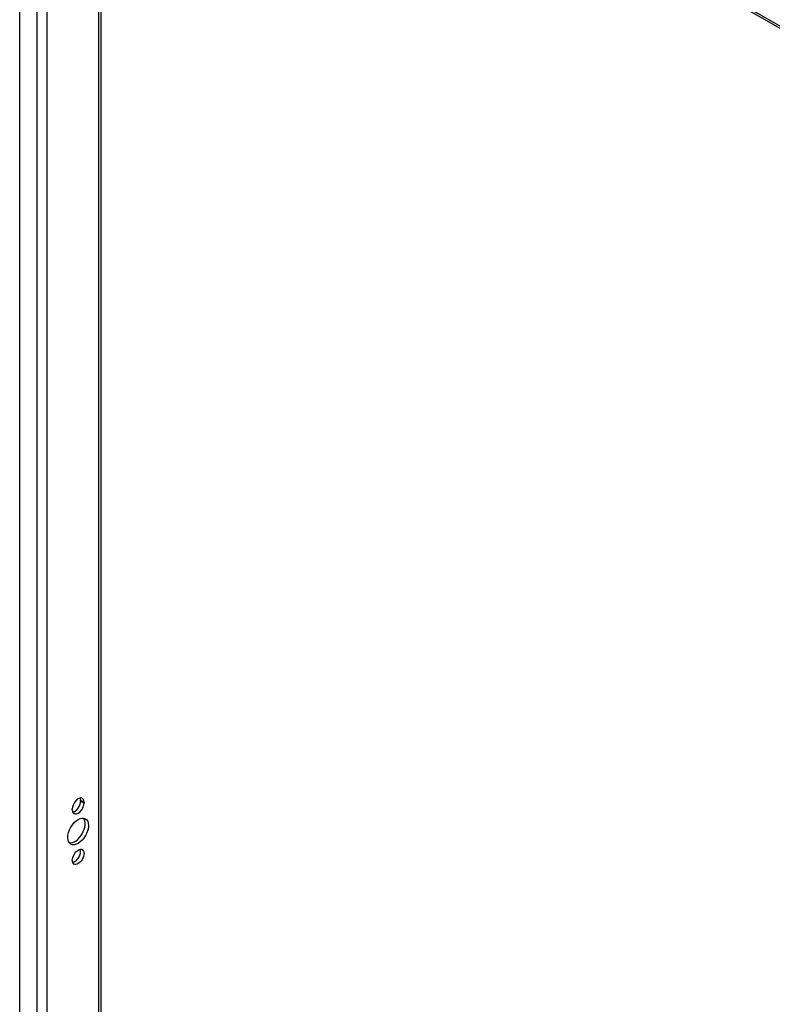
# Model space of a CAD drawing. Header units: inches. Extents: x 18 to 168, y 13 to 111.
# Tile 72 of 90: x 142.45 to 150.91, y 66.77 to 77.85. Entities that reach past the tile are written whole.
import ezdxf

# ---------------------------------------------------------------- set-up
doc = ezdxf.new("R2010")
doc.units = ezdxf.units.IN
doc.header["$MEASUREMENT"] = 0
doc.layers.add('Visible Edges(ANSI)', color=7, linetype='Continuous', lineweight=25)
doc.layers.add('Visible Tangent Edges(ANSI)', color=7, linetype='Continuous', lineweight=25)

msp = doc.modelspace()

# ---------------------------------------------------------------- linework, layer by layer
at = {"layer": 'Visible Edges(ANSI)'}
for p, q in [((142.449, 54.491), (142.449, 82.764)), ((158.465, 73.453), (142.716, 82.523)), ((143.361, 82.151), (143.361, 54.875)), ((143.135, 69.058), (143.135, 69.069)), ((143.173, 69.047), (143.173, 69.037)), ((143.041, 68.961), (143.041, 68.971))]:
    msp.add_line(p, q, dxfattribs=at)
for centre, major_axis, start_param, end_param in [((143.107, 69.009), (0.0467, 0.081), 5.495853, 8.637446), ((143.107, 68.999), (-0.0467, -0.081), 5.495853, 8.637446), ((143.069, 69.02), (0.0467, 0.081), 3.553161, 5.495853), ((143.069, 69.031), (0.0467, 0.081), 5.495853, 5.871617), ((143.069, 68.739), (-0.082, -0.143), 0.228681, 2.912911), ((143.069, 68.453), (0.0467, 0.081), 3.553161, 5.871617)]:
    msp.add_ellipse(centre, major_axis=major_axis, ratio=0.578093, start_param=start_param, end_param=end_param, dxfattribs=at)
for centre, major_axis in [((143.107, 68.718), (-0.082, -0.143)), ((143.107, 68.432), (-0.0467, -0.081))]:
    msp.add_ellipse(centre, major_axis=major_axis, ratio=0.578093, dxfattribs=at)
at = {"layer": 'Visible Tangent Edges(ANSI)'}
for p, q in [((142.641, 82.594), (158.505, 73.459)), ((142.641, 82.594), (142.641, 54.441)), ((142.759, 54.535), (142.759, 82.497)), ((143.336, 82.165), (143.336, 54.868)), ((143.135, 69.069), (143.173, 69.047)), ((143.135, 69.058), (143.173, 69.037))]:
    msp.add_line(p, q, dxfattribs=at)

doc.saveas('drawing.dxf')
